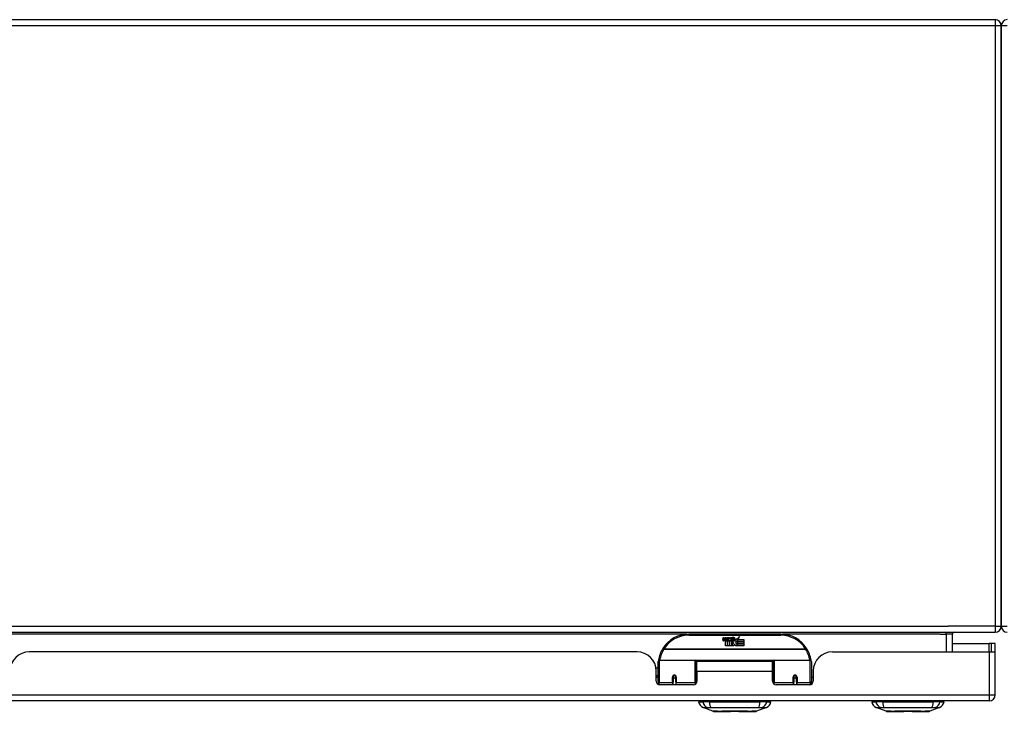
# Model space of a CAD drawing. Header units: inches. Extents: x 20 to 506, y 54 to 238.
# Tile 3 of 33: x 52 to 68, y 54 to 66. Entities that reach past the tile are written whole.
import ezdxf

# ---------------------------------------------------------------- set-up
doc = ezdxf.new("R2010")
doc.units = ezdxf.units.IN
doc.header["$MEASUREMENT"] = 0
doc.layers.add('Visible Edges(ANSI)', color=7, linetype='Continuous', lineweight=25)
doc.layers.add('Visible Tangent Edges(ANSI)', color=7, linetype='Continuous', lineweight=25)

msp = doc.modelspace()

# ---------------------------------------------------------------- linework, layer by layer
at = {"layer": 'Visible Edges(ANSI)'}
for p, q in [((21.625, 65.715), (68.151, 65.715)), ((68.25, 65.616), (68.25, 55.814)), ((68.25, 55.814), (68.25, 65.616)), ((20.349, 55.715), (68.151, 55.715)), ((64.652, 55.685), (63.152, 55.685)), ((63.707, 55.596), (63.713, 55.63)), ((63.713, 55.63), (63.726, 55.63)), ((63.726, 55.63), (63.72, 55.596)), ((63.743, 55.608), (63.747, 55.63)), ((63.747, 55.63), (63.76, 55.63)), ((63.76, 55.63), (63.754, 55.596)), ((63.77, 55.579), (63.769, 55.573)), ((63.774, 55.585), (63.771, 55.585)), ((63.773, 55.575), (63.774, 55.585)), ((63.784, 55.575), (63.773, 55.575)), ((63.777, 55.608), (63.781, 55.63)), ((63.781, 55.63), (63.794, 55.63)), ((63.794, 55.63), (63.784, 55.575)), ((63.79, 55.575), (63.814, 55.602)), ((63.806, 55.575), (63.79, 55.575)), ((63.801, 55.63), (63.817, 55.63)), ((63.814, 55.602), (63.801, 55.63)), ((63.82, 55.594), (63.806, 55.575)), ((63.808, 55.573), (63.816, 55.583)), ((63.816, 55.583), (63.816, 55.492)), ((63.817, 55.63), (63.825, 55.611)), ((63.822, 55.594), (63.82, 55.594)), ((63.82, 55.59), (63.827, 55.573)), ((63.82, 55.492), (63.82, 55.59)), ((63.83, 55.575), (63.822, 55.594)), ((63.825, 55.611), (63.827, 55.611)), ((63.827, 55.611), (63.84, 55.63)), ((63.846, 55.575), (63.83, 55.575)), ((63.857, 55.63), (63.832, 55.602)), ((63.832, 55.602), (63.846, 55.575)), ((63.84, 55.63), (63.857, 55.63)), ((63.855, 55.606), (63.892, 55.606)), ((63.862, 55.618), (63.862, 55.627)), ((63.891, 55.597), (63.867, 55.597)), ((63.896, 55.58), (63.903, 55.568)), ((63.903, 55.568), (63.934, 55.612)), ((63.936, 55.574), (63.916, 55.546)), ((63.934, 55.612), (63.936, 55.598)), ((63.936, 55.598), (63.98, 55.644)), ((63.938, 55.564), (63.936, 55.574)), ((63.953, 55.593), (63.938, 55.564)), ((63.953, 55.565), (63.953, 55.593)), ((63.98, 55.644), (63.955, 55.597)), ((63.955, 55.597), (64.052, 55.597)), ((64.052, 55.597), (64.052, 55.565)), ((67.452, 55.395), (67.452, 55.684)), ((63.752, 55.492), (63.752, 55.571)), ((63.782, 55.492), (63.752, 55.492)), ((63.769, 55.573), (63.782, 55.573)), ((63.782, 55.573), (63.782, 55.492)), ((63.786, 55.573), (63.808, 55.573)), ((63.786, 55.492), (63.786, 55.573)), ((63.816, 55.492), (63.786, 55.492)), ((63.887, 55.492), (63.82, 55.492)), ((63.827, 55.573), (63.85, 55.573)), ((63.85, 55.573), (63.85, 55.493)), ((63.85, 55.493), (63.886, 55.542)), ((63.886, 55.542), (63.866, 55.572)), ((63.901, 55.518), (63.887, 55.492)), ((63.918, 55.492), (63.901, 55.518)), ((63.916, 55.546), (63.953, 55.492)), ((64.052, 55.492), (63.918, 55.492)), ((64.052, 55.565), (63.953, 55.565)), ((63.953, 55.56), (64.052, 55.56)), ((63.953, 55.528), (63.953, 55.56)), ((64.052, 55.528), (63.953, 55.528)), ((63.953, 55.524), (64.052, 55.524)), ((63.953, 55.492), (63.953, 55.524)), ((64.052, 55.56), (64.052, 55.528)), ((64.052, 55.524), (64.052, 55.492)), ((67.452, 55.529), (68.053, 55.529)), ((68.084, 55.529), (68.053, 55.529)), ((68.152, 55.529), (68.084, 55.529)), ((68.084, 55.529), (68.084, 55.395)), ((68.152, 55.412), (68.152, 55.529)), ((62.309, 55.395), (52.394, 55.395)), ((62.672, 55.26), (63.256, 55.26)), ((64.548, 55.26), (65.132, 55.26)), ((65.495, 55.395), (68.053, 55.395)), ((68.053, 55.395), (68.15, 55.395)), ((68.152, 54.694), (68.152, 55.412)), ((62.617, 55.135), (62.652, 55.135)), ((62.652, 54.91), (62.652, 55.24)), ((63.272, 55.244), (63.272, 54.906)), ((63.272, 55.168), (63.286, 55.168)), ((63.286, 55.072), (63.286, 55.24)), ((64.517, 55.24), (63.286, 55.24)), ((64.517, 55.072), (64.517, 55.24)), ((64.532, 54.906), (64.532, 55.244)), ((65.152, 55.24), (65.152, 54.91)), ((62.621, 54.917), (62.621, 55.083)), ((62.621, 55.009), (62.652, 55.009)), ((62.652, 54.976), (62.621, 54.976)), ((62.896, 54.987), (62.896, 54.901)), ((62.898, 54.985), (62.896, 54.985)), ((62.897, 54.993), (62.899, 54.992)), ((62.898, 54.993), (62.898, 54.987)), ((62.902, 54.976), (62.9, 54.976)), ((62.936, 54.976), (62.933, 54.976)), ((62.937, 54.984), (62.939, 54.984)), ((62.939, 54.901), (62.939, 54.987)), ((63.272, 54.977), (63.286, 54.977)), ((63.286, 55.072), (63.286, 54.917)), ((64.517, 54.917), (64.517, 55.072)), ((64.865, 54.987), (64.865, 54.901)), ((64.865, 54.985), (64.867, 54.985)), ((64.867, 54.997), (64.867, 54.987)), ((64.87, 54.976), (64.868, 54.976)), ((64.904, 54.976), (64.902, 54.976)), ((64.906, 54.987), (64.906, 54.997)), ((64.906, 54.985), (64.908, 54.985)), ((64.908, 54.901), (64.908, 54.987)), ((65.183, 54.976), (65.152, 54.976)), ((65.183, 55.083), (65.183, 54.917)), ((62.652, 54.91), (62.652, 54.865)), ((63.227, 54.858), (62.68, 54.858)), ((62.896, 54.858), (62.896, 54.901)), ((62.939, 54.901), (62.939, 54.858)), ((63.272, 54.879), (63.272, 54.906)), ((64.532, 54.906), (64.532, 54.879)), ((65.124, 54.858), (64.577, 54.858)), ((64.865, 54.858), (64.865, 54.901)), ((64.908, 54.901), (64.908, 54.858)), ((65.152, 54.865), (65.152, 54.91)), ((68.053, 54.595), (20.448, 54.595)), ((63.311, 54.579), (63.379, 54.579)), ((63.49, 54.579), (63.379, 54.579)), ((63.545, 54.425), (63.385, 54.487)), ((63.49, 54.579), (64.314, 54.579)), ((64.419, 54.487), (64.259, 54.425)), ((64.424, 54.579), (64.314, 54.579)), ((64.424, 54.579), (64.492, 54.579)), ((66.137, 54.579), (66.205, 54.579)), ((66.316, 54.579), (66.205, 54.579)), ((66.371, 54.425), (66.211, 54.487)), ((66.316, 54.579), (67.14, 54.579)), ((67.245, 54.487), (67.085, 54.425)), ((67.25, 54.579), (67.14, 54.579)), ((67.25, 54.579), (67.318, 54.579))]:
    msp.add_line(p, q, dxfattribs=at)
at = {"layer": 'Visible Edges(ANSI)', "flags": 128}
for points in [[(62.657, 55.259), (62.657, 55.258), (62.657, 55.258), (62.657, 55.258), (62.657, 55.258), (62.657, 55.257), (62.657, 55.257), (62.657, 55.257), (62.657, 55.257), (62.657, 55.256), (62.657, 55.256), (62.657, 55.256), (62.657, 55.256), (62.657, 55.255), (62.657, 55.255), (62.657, 55.255), (62.657, 55.255), (62.657, 55.254), (62.657, 55.254), (62.657, 55.254), (62.657, 55.254), (62.657, 55.253), (62.657, 55.253), (62.657, 55.253), (62.657, 55.253)], [(65.147, 55.253), (65.147, 55.253), (65.147, 55.253), (65.147, 55.253), (65.147, 55.254), (65.147, 55.254), (65.147, 55.254), (65.147, 55.254), (65.147, 55.255), (65.147, 55.255), (65.147, 55.255), (65.147, 55.255), (65.147, 55.256), (65.147, 55.256), (65.147, 55.256), (65.147, 55.256), (65.147, 55.257), (65.147, 55.257), (65.147, 55.257), (65.147, 55.257), (65.147, 55.258), (65.147, 55.258), (65.147, 55.258), (65.146, 55.258), (65.146, 55.259)], [(62.896, 54.987), (62.896, 54.99), (62.897, 54.993), (62.898, 54.995), (62.899, 54.998), (62.9, 55), (62.902, 55.002), (62.904, 55.004), (62.906, 55.006), (62.909, 55.007), (62.912, 55.008), (62.915, 55.009), (62.918, 55.009), (62.921, 55.009), (62.924, 55.008), (62.926, 55.007), (62.929, 55.006), (62.931, 55.004), (62.933, 55.002), (62.935, 55), (62.937, 54.998), (62.938, 54.995), (62.939, 54.993), (62.939, 54.99), (62.939, 54.987)], [(63.286, 54.939), (63.286, 54.939), (63.286, 54.939), (63.286, 54.939), (63.286, 54.939), (63.286, 54.939), (63.286, 54.939), (63.286, 54.94), (63.286, 54.94), (63.286, 54.94), (63.286, 54.94), (63.286, 54.94), (63.286, 54.94), (63.286, 54.94), (63.286, 54.94), (63.286, 54.94), (63.286, 54.94), (63.286, 54.94), (63.286, 54.94), (63.286, 54.94), (63.286, 54.94), (63.286, 54.94), (63.286, 54.94), (63.286, 54.94), (63.286, 54.94)], [(64.517, 54.94), (64.517, 54.94), (64.517, 54.94), (64.518, 54.94), (64.518, 54.94), (64.518, 54.94), (64.518, 54.94), (64.518, 54.94), (64.518, 54.94), (64.518, 54.94), (64.518, 54.94), (64.518, 54.94), (64.518, 54.94), (64.518, 54.94), (64.518, 54.94), (64.518, 54.94), (64.518, 54.94), (64.518, 54.94), (64.518, 54.939), (64.518, 54.939), (64.518, 54.939), (64.518, 54.939), (64.518, 54.939), (64.518, 54.939), (64.518, 54.939)], [(64.865, 54.987), (64.865, 54.99), (64.865, 54.993), (64.866, 54.995), (64.867, 54.998), (64.869, 55), (64.87, 55.002), (64.873, 55.004), (64.875, 55.006), (64.878, 55.007), (64.88, 55.008), (64.883, 55.009), (64.886, 55.009), (64.889, 55.009), (64.892, 55.008), (64.895, 55.007), (64.897, 55.006), (64.9, 55.004), (64.902, 55.002), (64.904, 55), (64.905, 54.998), (64.906, 54.995), (64.907, 54.993), (64.908, 54.99), (64.908, 54.987)], [(63.547, 54.425), (63.547, 54.425), (63.549, 54.425), (63.551, 54.425), (63.554, 54.424), (63.557, 54.424), (63.562, 54.424), (63.568, 54.424), (63.574, 54.424), (63.581, 54.424), (63.589, 54.424), (63.597, 54.424), (63.607, 54.424), (63.617, 54.424), (63.627, 54.424), (63.639, 54.424), (63.651, 54.424), (63.663, 54.424), (63.676, 54.424), (63.69, 54.424), (63.704, 54.424), (63.719, 54.424), (63.734, 54.424), (63.75, 54.424), (63.766, 54.424), (63.782, 54.424), (63.799, 54.424), (63.816, 54.424), (63.833, 54.424), (63.85, 54.425), (63.867, 54.425), (63.884, 54.425), (63.902, 54.425), (63.919, 54.425), (63.937, 54.425), (63.954, 54.425), (63.971, 54.424), (63.988, 54.424), (64.005, 54.424), (64.022, 54.424), (64.038, 54.424), (64.054, 54.424), (64.07, 54.424), (64.085, 54.424), (64.1, 54.424), (64.114, 54.424), (64.128, 54.424), (64.141, 54.424), (64.153, 54.424), (64.165, 54.424), (64.177, 54.424), (64.187, 54.424), (64.197, 54.424), (64.207, 54.424), (64.215, 54.424), (64.223, 54.424), (64.23, 54.424), (64.236, 54.424), (64.242, 54.424), (64.246, 54.424), (64.25, 54.424), (64.253, 54.425), (64.255, 54.425), (64.257, 54.425), (64.257, 54.425)], [(66.373, 54.425), (66.373, 54.425), (66.375, 54.425), (66.377, 54.425), (66.38, 54.424), (66.383, 54.424), (66.388, 54.424), (66.394, 54.424), (66.4, 54.424), (66.407, 54.424), (66.415, 54.424), (66.423, 54.424), (66.433, 54.424), (66.443, 54.424), (66.453, 54.424), (66.465, 54.424), (66.477, 54.424), (66.489, 54.424), (66.503, 54.424), (66.516, 54.424), (66.53, 54.424), (66.545, 54.424), (66.56, 54.424), (66.576, 54.424), (66.592, 54.424), (66.608, 54.424), (66.625, 54.424), (66.642, 54.424), (66.659, 54.424), (66.676, 54.425), (66.693, 54.425), (66.711, 54.425), (66.728, 54.425), (66.746, 54.425), (66.763, 54.425), (66.78, 54.425), (66.798, 54.424), (66.814, 54.424), (66.831, 54.424), (66.848, 54.424), (66.864, 54.424), (66.88, 54.424), (66.896, 54.424), (66.911, 54.424), (66.926, 54.424), (66.94, 54.424), (66.954, 54.424), (66.967, 54.424), (66.979, 54.424), (66.991, 54.424), (67.003, 54.424), (67.013, 54.424), (67.023, 54.424), (67.033, 54.424), (67.041, 54.424), (67.049, 54.424), (67.056, 54.424), (67.062, 54.424), (67.068, 54.424), (67.072, 54.424), (67.076, 54.424), (67.079, 54.425), (67.081, 54.425), (67.083, 54.425), (67.083, 54.425)]]:
    msp.add_lwpolyline(points, dxfattribs=at)
at = {"layer": 'Visible Edges(ANSI)'}
for centre in [(62.918, 54.987), (64.886, 54.987)]:
    msp.add_circle(centre, 0.0197, dxfattribs=at)
for centre, radius, start, end in [((68.151, 65.616), 0.099, 0, 90), ((68.349, 65.616), 0.099, 90, 180), ((68.151, 55.814), 0.099, 270, 0), ((68.349, 55.814), 0.099, 180, 270), ((63.152, 55.185), 0.5, 90, 147.7623), ((63.735, 55.59), 0.0288, 169, 198.4748), ((63.718, 55.584), 0.0105, 198.4748, 269.6788), ((63.718, 55.599), 0.0246, 269.6788, 333.9508), ((63.732, 55.593), 0.0123, 169.9922, 203.5487), ((63.727, 55.591), 0.006, 203.5487, 276.1027), ((63.726, 55.597), 0.0126, 276.1027, 327.6083), ((63.697, 55.615), 0.0465, 328.5584, 350.8257), ((63.768, 55.59), 0.0288, 183.6169, 196.9928), ((63.751, 55.584), 0.0101, 196.9928, 269.4776), ((63.751, 55.598), 0.024, 269.4776, 327.4114), ((63.752, 55.595), 0.024, 268.7952, 316.5849), ((63.766, 55.593), 0.0123, 170, 203.5571), ((63.76, 55.591), 0.006, 203.5571, 276.03), ((63.76, 55.597), 0.0126, 276.03, 327.5992), ((63.731, 55.616), 0.0465, 327.5992, 350), ((63.881, 55.595), 0.0282, 156.1555, 203.8445), ((63.869, 55.59), 0.0152, 203.8445, 265.0802), ((63.88, 55.569), 0.0607, 81.5605, 107.3343), ((63.874, 55.59), 0.0307, 64.6784, 112.5609), ((63.875, 55.593), 0.00955, 151.4547, 231.1652), ((63.873, 55.604), 0.033, 257.079, 313.1785), ((63.873, 55.604), 0.0299, 260.4085, 314.1684), ((63.876, 55.594), 0.0109, 231.1652, 289.3797), ((63.874, 55.599), 0.0168, 289.3797, 352.9975), ((63.883, 55.609), 0.0096, 343.5261, 64.6784), ((63.886, 55.61), 0.0197, 356.5646, 81.5605), ((63.866, 55.611), 0.0398, 314.1684, 356.5646), ((64.652, 55.185), 0.5, 32.2377, 90), ((67.483, 55.684), 0.031, 90, 180), ((63.152, 55.185), 0.5, 147.7623, 171.4919), ((64.652, 55.185), 0.5, 8.5081, 32.2377), ((52.394, 55.083), 0.312, 90, 180), ((62.309, 55.083), 0.312, 0, 90), ((62.672, 55.24), 0.0197, 90, 180), ((63.256, 55.244), 0.0157, 0, 90), ((64.548, 55.244), 0.0157, 90, 180), ((65.132, 55.24), 0.0197, 0, 90), ((65.495, 55.083), 0.312, 90, 180), ((68.053, 55.412), 0.099, 350.1123, 0), ((62.918, 54.987), 0.0217, 180, 350.853), ((64.886, 54.987), 0.0217, 180, 0), ((62.68, 54.917), 0.0591, 180, 270), ((63.227, 54.917), 0.0591, 270, 0), ((64.577, 54.917), 0.0591, 180, 270), ((65.124, 54.917), 0.0591, 270, 0), ((68.053, 54.694), 0.099, 270, 0), ((63.428, 54.597), 0.118, 188.6009, 248.7495), ((63.37, 54.572), 0.0394, 143.1301, 168.463), ((64.376, 54.597), 0.118, 291.2505, 351.3991), ((64.433, 54.572), 0.0394, 11.537, 36.8699), ((66.254, 54.597), 0.118, 188.6009, 248.7495), ((66.196, 54.572), 0.0394, 143.1301, 168.463), ((67.202, 54.597), 0.118, 291.2505, 351.3991), ((67.259, 54.572), 0.0394, 11.537, 36.8699), ((63.547, 54.429), 0.00492, 248.7495, 269.7912), ((64.257, 54.429), 0.00492, 270.2088, 291.2505), ((66.373, 54.429), 0.00492, 248.7495, 269.7912), ((67.083, 54.429), 0.00492, 270.2088, 291.2505)]:
    msp.add_arc(centre, radius, start, end, dxfattribs=at)
for start_param, end_param in [(3.444465, 3.571292), (5.853486, 5.980313)]:
    msp.add_ellipse((64.886, 54.996), major_axis=(0.0217, 0), ratio=0.267949, start_param=start_param, end_param=end_param, dxfattribs=at)
at = {"layer": 'Visible Tangent Edges(ANSI)'}
for p, q in [((68.151, 65.715), (68.151, 65.616)), ((68.151, 65.616), (21.625, 65.616)), ((68.25, 65.616), (68.151, 65.616)), ((68.151, 65.616), (68.151, 55.814)), ((68.349, 65.616), (68.25, 65.616)), ((20.349, 55.814), (67.384, 55.814)), ((68.151, 55.814), (67.384, 55.814)), ((68.151, 55.814), (68.25, 55.814)), ((68.151, 55.814), (68.151, 55.715)), ((68.25, 55.814), (68.349, 55.814)), ((63.12, 55.684), (51.583, 55.684)), ((63.152, 55.665), (63.152, 55.685)), ((63.152, 55.665), (64.652, 55.665)), ((64.652, 55.685), (64.652, 55.665)), ((67.252, 55.684), (64.684, 55.684)), ((67.252, 55.684), (67.353, 55.684)), ((67.353, 55.684), (67.353, 55.715)), ((67.452, 55.684), (67.353, 55.684)), ((67.353, 55.684), (67.353, 55.395)), ((62.746, 55.441), (62.729, 55.451)), ((65.058, 55.441), (62.746, 55.441)), ((62.746, 55.437), (62.746, 55.441)), ((62.746, 55.437), (65.058, 55.437)), ((65.075, 55.451), (65.058, 55.441)), ((65.058, 55.441), (65.058, 55.437)), ((68.053, 55.395), (68.053, 55.529)), ((62.672, 55.26), (62.672, 54.891)), ((63.256, 54.891), (63.256, 55.26)), ((64.548, 55.26), (64.548, 54.891)), ((65.132, 54.891), (65.132, 55.26)), ((68.053, 55.395), (68.053, 54.694)), ((64.534, 55.252), (63.27, 55.252)), ((62.886, 54.891), (62.886, 54.983)), ((62.949, 54.983), (62.949, 54.891)), ((64.517, 55.072), (63.286, 55.072)), ((64.855, 54.891), (64.855, 54.983)), ((64.877, 55.007), (64.895, 55.007)), ((64.918, 54.983), (64.918, 54.891)), ((62.672, 54.859), (62.672, 54.891)), ((62.886, 54.891), (62.672, 54.891)), ((62.886, 54.891), (62.886, 54.858)), ((63.256, 54.891), (62.949, 54.891)), ((62.949, 54.858), (62.949, 54.891)), ((63.256, 54.891), (63.256, 54.866)), ((64.548, 54.866), (64.548, 54.891)), ((64.855, 54.891), (64.548, 54.891)), ((64.855, 54.891), (64.855, 54.858)), ((65.132, 54.891), (64.918, 54.891)), ((64.918, 54.858), (64.918, 54.891)), ((65.132, 54.891), (65.132, 54.859)), ((20.448, 54.694), (68.053, 54.694)), ((68.053, 54.694), (68.152, 54.694)), ((68.053, 54.694), (68.053, 54.595)), ((67.245, 54.487), (67.085, 54.425))]:
    msp.add_line(p, q, dxfattribs=at)
at = {"layer": 'Visible Tangent Edges(ANSI)', "flags": 128}
for points in [[(64.532, 55.108), (64.531, 55.108), (64.531, 55.109), (64.53, 55.109), (64.53, 55.11), (64.529, 55.111), (64.529, 55.111), (64.528, 55.112), (64.528, 55.112), (64.527, 55.113), (64.526, 55.113), (64.526, 55.114), (64.525, 55.115), (64.525, 55.115), (64.524, 55.116), (64.523, 55.116), (64.523, 55.117), (64.522, 55.117), (64.521, 55.118), (64.521, 55.118), (64.52, 55.119), (64.519, 55.119), (64.519, 55.12), (64.518, 55.121), (64.517, 55.121)], [(64.517, 55.103), (64.519, 55.101), (64.52, 55.1), (64.521, 55.098), (64.522, 55.096), (64.523, 55.094), (64.523, 55.092), (64.524, 55.091), (64.525, 55.089), (64.526, 55.087), (64.527, 55.085), (64.527, 55.083), (64.528, 55.082), (64.529, 55.08), (64.529, 55.078), (64.53, 55.076), (64.53, 55.075), (64.53, 55.073), (64.531, 55.071), (64.531, 55.069), (64.531, 55.068), (64.532, 55.066), (64.532, 55.064), (64.532, 55.063), (64.532, 55.061)], [(62.949, 54.983), (62.949, 54.987), (62.948, 54.991), (62.947, 54.995), (62.945, 54.999), (62.943, 55.002), (62.941, 55.006), (62.938, 55.009), (62.934, 55.011), (62.93, 55.013), (62.926, 55.015), (62.922, 55.016), (62.918, 55.016), (62.913, 55.016), (62.909, 55.015), (62.905, 55.013), (62.901, 55.011), (62.898, 55.009), (62.895, 55.006), (62.892, 55.002), (62.89, 54.999), (62.888, 54.995), (62.887, 54.991), (62.886, 54.987), (62.886, 54.983)], [(63.286, 54.977), (63.285, 54.974), (63.284, 54.972), (63.284, 54.97), (63.283, 54.967), (63.283, 54.965), (63.282, 54.962), (63.282, 54.96), (63.281, 54.958), (63.281, 54.955), (63.28, 54.953), (63.28, 54.95), (63.279, 54.948), (63.279, 54.945), (63.278, 54.943), (63.278, 54.941), (63.278, 54.938), (63.277, 54.936), (63.277, 54.933), (63.276, 54.931), (63.276, 54.928), (63.276, 54.926), (63.276, 54.923), (63.275, 54.921), (63.275, 54.918)], [(64.529, 54.918), (64.529, 54.921), (64.528, 54.924), (64.528, 54.926), (64.528, 54.929), (64.527, 54.931), (64.527, 54.934), (64.527, 54.937), (64.526, 54.939), (64.526, 54.942), (64.525, 54.944), (64.525, 54.947), (64.524, 54.949), (64.524, 54.952), (64.523, 54.954), (64.523, 54.957), (64.522, 54.96), (64.522, 54.962), (64.521, 54.965), (64.521, 54.967), (64.52, 54.97), (64.519, 54.972), (64.519, 54.975), (64.518, 54.977), (64.517, 54.98)], [(64.918, 54.983), (64.917, 54.987), (64.917, 54.991), (64.916, 54.995), (64.914, 54.999), (64.912, 55.002), (64.909, 55.006), (64.906, 55.009), (64.903, 55.011), (64.899, 55.013), (64.895, 55.015), (64.89, 55.016), (64.886, 55.016), (64.882, 55.016), (64.878, 55.015), (64.874, 55.013), (64.87, 55.011), (64.866, 55.009), (64.863, 55.006), (64.861, 55.002), (64.859, 54.999), (64.857, 54.995), (64.856, 54.991), (64.855, 54.987), (64.855, 54.983)], [(63.385, 54.487), (63.386, 54.487), (63.386, 54.487), (63.387, 54.487), (63.388, 54.487), (63.389, 54.487), (63.39, 54.487), (63.392, 54.487), (63.394, 54.487), (63.396, 54.487), (63.399, 54.487), (63.402, 54.486), (63.405, 54.486), (63.408, 54.486), (63.412, 54.486), (63.415, 54.486), (63.419, 54.486), (63.424, 54.486), (63.428, 54.486), (63.433, 54.486), (63.438, 54.486), (63.443, 54.486), (63.448, 54.486), (63.454, 54.486), (63.462, 54.485)], [(63.462, 54.485), (63.463, 54.485), (63.465, 54.485), (63.466, 54.486), (63.468, 54.486), (63.47, 54.486), (63.471, 54.486), (63.473, 54.486), (63.475, 54.486), (63.477, 54.486), (63.479, 54.486), (63.481, 54.486), (63.483, 54.486), (63.485, 54.486), (63.488, 54.486), (63.49, 54.486), (63.492, 54.486), (63.495, 54.486), (63.497, 54.486), (63.5, 54.486), (63.502, 54.486), (63.505, 54.486), (63.508, 54.485), (63.511, 54.485), (63.513, 54.485)], [(63.513, 54.485), (63.547, 54.486), (63.578, 54.486), (63.609, 54.486), (63.641, 54.486), (63.673, 54.486), (63.705, 54.486), (63.738, 54.487), (63.77, 54.487), (63.803, 54.487), (63.836, 54.487), (63.869, 54.487), (63.902, 54.487), (63.935, 54.487), (63.968, 54.487), (64.001, 54.487), (64.033, 54.487), (64.066, 54.487), (64.099, 54.486), (64.131, 54.486), (64.163, 54.486), (64.195, 54.486), (64.226, 54.486), (64.257, 54.486), (64.291, 54.485)], [(64.291, 54.485), (64.293, 54.485), (64.296, 54.485), (64.299, 54.486), (64.301, 54.486), (64.304, 54.486), (64.307, 54.486), (64.309, 54.486), (64.311, 54.486), (64.314, 54.486), (64.316, 54.486), (64.318, 54.486), (64.321, 54.486), (64.323, 54.486), (64.325, 54.486), (64.327, 54.486), (64.329, 54.486), (64.331, 54.486), (64.333, 54.486), (64.334, 54.486), (64.336, 54.486), (64.338, 54.486), (64.339, 54.485), (64.341, 54.485), (64.342, 54.485)], [(64.342, 54.485), (64.35, 54.486), (64.356, 54.486), (64.361, 54.486), (64.366, 54.486), (64.371, 54.486), (64.376, 54.486), (64.38, 54.486), (64.385, 54.486), (64.389, 54.486), (64.392, 54.486), (64.396, 54.486), (64.399, 54.486), (64.402, 54.486), (64.405, 54.487), (64.408, 54.487), (64.41, 54.487), (64.412, 54.487), (64.414, 54.487), (64.415, 54.487), (64.416, 54.487), (64.417, 54.487), (64.418, 54.487), (64.418, 54.487), (64.419, 54.487)], [(66.211, 54.487), (66.212, 54.487), (66.212, 54.487), (66.213, 54.487), (66.214, 54.487), (66.215, 54.487), (66.216, 54.487), (66.218, 54.487), (66.22, 54.487), (66.222, 54.487), (66.225, 54.487), (66.228, 54.486), (66.231, 54.486), (66.234, 54.486), (66.238, 54.486), (66.241, 54.486), (66.245, 54.486), (66.25, 54.486), (66.254, 54.486), (66.259, 54.486), (66.264, 54.486), (66.269, 54.486), (66.274, 54.486), (66.28, 54.486), (66.288, 54.485)], [(66.288, 54.485), (66.289, 54.485), (66.291, 54.485), (66.292, 54.486), (66.294, 54.486), (66.296, 54.486), (66.297, 54.486), (66.299, 54.486), (66.301, 54.486), (66.303, 54.486), (66.305, 54.486), (66.307, 54.486), (66.309, 54.486), (66.311, 54.486), (66.314, 54.486), (66.316, 54.486), (66.318, 54.486), (66.321, 54.486), (66.323, 54.486), (66.326, 54.486), (66.329, 54.486), (66.331, 54.486), (66.334, 54.485), (66.337, 54.485), (66.339, 54.485)], [(66.339, 54.485), (66.373, 54.486), (66.404, 54.486), (66.435, 54.486), (66.467, 54.486), (66.499, 54.486), (66.531, 54.486), (66.564, 54.487), (66.596, 54.487), (66.629, 54.487), (66.662, 54.487), (66.695, 54.487), (66.728, 54.487), (66.761, 54.487), (66.794, 54.487), (66.827, 54.487), (66.859, 54.487), (66.892, 54.487), (66.925, 54.486), (66.957, 54.486), (66.989, 54.486), (67.021, 54.486), (67.052, 54.486), (67.083, 54.486), (67.117, 54.485)], [(67.117, 54.485), (67.118, 54.485), (67.119, 54.485), (67.121, 54.485), (67.122, 54.485), (67.123, 54.486), (67.125, 54.486), (67.126, 54.486), (67.127, 54.486), (67.129, 54.486), (67.13, 54.486), (67.131, 54.486), (67.133, 54.486), (67.134, 54.486), (67.135, 54.486), (67.136, 54.486), (67.137, 54.486), (67.139, 54.486), (67.14, 54.486), (67.141, 54.486), (67.142, 54.486), (67.143, 54.486), (67.145, 54.486), (67.146, 54.486), (67.147, 54.486)], [(67.147, 54.486), (67.148, 54.486), (67.149, 54.486), (67.15, 54.486), (67.151, 54.486), (67.152, 54.486), (67.153, 54.486), (67.154, 54.486), (67.155, 54.486), (67.156, 54.486), (67.157, 54.486), (67.158, 54.486), (67.159, 54.486), (67.159, 54.486), (67.16, 54.486), (67.161, 54.486), (67.162, 54.486), (67.163, 54.486), (67.164, 54.486), (67.164, 54.486), (67.165, 54.485), (67.166, 54.485), (67.167, 54.485), (67.167, 54.485), (67.168, 54.485)], [(67.168, 54.485), (67.176, 54.486), (67.182, 54.486), (67.187, 54.486), (67.192, 54.486), (67.197, 54.486), (67.202, 54.486), (67.206, 54.486), (67.211, 54.486), (67.215, 54.486), (67.218, 54.486), (67.222, 54.486), (67.225, 54.486), (67.228, 54.486), (67.231, 54.487), (67.234, 54.487), (67.236, 54.487), (67.238, 54.487), (67.24, 54.487), (67.241, 54.487), (67.242, 54.487), (67.243, 54.487), (67.244, 54.487), (67.244, 54.487), (67.245, 54.487)], [(63.627, 54.424), (63.621, 54.425), (63.615, 54.425), (63.609, 54.425), (63.603, 54.425), (63.598, 54.425), (63.592, 54.425), (63.587, 54.425), (63.583, 54.425), (63.578, 54.425), (63.574, 54.425), (63.57, 54.425), (63.566, 54.425), (63.563, 54.425), (63.56, 54.425), (63.557, 54.425), (63.555, 54.425), (63.552, 54.425), (63.55, 54.425), (63.549, 54.425), (63.547, 54.425), (63.546, 54.425), (63.546, 54.425), (63.545, 54.425), (63.545, 54.425)], [(63.674, 54.424), (63.672, 54.424), (63.67, 54.424), (63.668, 54.424), (63.666, 54.424), (63.664, 54.424), (63.662, 54.424), (63.66, 54.424), (63.658, 54.424), (63.656, 54.424), (63.654, 54.424), (63.652, 54.424), (63.65, 54.424), (63.648, 54.424), (63.646, 54.424), (63.644, 54.424), (63.642, 54.424), (63.64, 54.424), (63.638, 54.424), (63.636, 54.424), (63.635, 54.424), (63.633, 54.424), (63.631, 54.424), (63.629, 54.424), (63.627, 54.424)], [(64.13, 54.424), (64.113, 54.425), (64.097, 54.425), (64.079, 54.425), (64.061, 54.425), (64.042, 54.425), (64.023, 54.425), (64.003, 54.425), (63.983, 54.425), (63.963, 54.425), (63.943, 54.425), (63.922, 54.425), (63.902, 54.425), (63.881, 54.425), (63.861, 54.425), (63.84, 54.425), (63.82, 54.425), (63.8, 54.425), (63.781, 54.425), (63.762, 54.425), (63.743, 54.425), (63.725, 54.425), (63.707, 54.425), (63.69, 54.425), (63.674, 54.424)], [(64.177, 54.424), (64.175, 54.424), (64.173, 54.424), (64.171, 54.424), (64.169, 54.424), (64.167, 54.424), (64.166, 54.424), (64.164, 54.424), (64.162, 54.424), (64.16, 54.424), (64.158, 54.424), (64.156, 54.424), (64.154, 54.424), (64.152, 54.424), (64.15, 54.424), (64.148, 54.424), (64.146, 54.424), (64.144, 54.424), (64.142, 54.424), (64.14, 54.424), (64.138, 54.424), (64.136, 54.424), (64.134, 54.424), (64.132, 54.424), (64.13, 54.424)], [(64.259, 54.425), (64.259, 54.425), (64.258, 54.425), (64.257, 54.425), (64.256, 54.425), (64.255, 54.425), (64.253, 54.425), (64.251, 54.425), (64.249, 54.425), (64.247, 54.425), (64.244, 54.425), (64.241, 54.425), (64.237, 54.425), (64.234, 54.425), (64.23, 54.425), (64.226, 54.425), (64.221, 54.425), (64.217, 54.425), (64.212, 54.425), (64.206, 54.425), (64.201, 54.425), (64.195, 54.425), (64.189, 54.425), (64.183, 54.425), (64.177, 54.424)], [(66.453, 54.424), (66.447, 54.425), (66.441, 54.425), (66.435, 54.425), (66.429, 54.425), (66.424, 54.425), (66.418, 54.425), (66.413, 54.425), (66.409, 54.425), (66.404, 54.425), (66.4, 54.425), (66.396, 54.425), (66.392, 54.425), (66.389, 54.425), (66.386, 54.425), (66.383, 54.425), (66.381, 54.425), (66.378, 54.425), (66.376, 54.425), (66.375, 54.425), (66.373, 54.425), (66.372, 54.425), (66.372, 54.425), (66.371, 54.425), (66.371, 54.425)], [(66.5, 54.424), (66.498, 54.424), (66.496, 54.424), (66.494, 54.424), (66.492, 54.424), (66.49, 54.424), (66.488, 54.424), (66.486, 54.424), (66.484, 54.424), (66.482, 54.424), (66.48, 54.424), (66.478, 54.424), (66.476, 54.424), (66.474, 54.424), (66.472, 54.424), (66.47, 54.424), (66.468, 54.424), (66.466, 54.424), (66.464, 54.424), (66.462, 54.424), (66.461, 54.424), (66.459, 54.424), (66.457, 54.424), (66.455, 54.424), (66.453, 54.424)], [(66.956, 54.424), (66.939, 54.425), (66.922, 54.425), (66.905, 54.425), (66.887, 54.425), (66.868, 54.425), (66.849, 54.425), (66.829, 54.425), (66.81, 54.425), (66.789, 54.425), (66.769, 54.425), (66.749, 54.425), (66.728, 54.425), (66.707, 54.425), (66.687, 54.425), (66.666, 54.425), (66.646, 54.425), (66.626, 54.425), (66.607, 54.425), (66.588, 54.425), (66.569, 54.425), (66.551, 54.425), (66.533, 54.425), (66.516, 54.425), (66.5, 54.424)], [(67.003, 54.424), (67.001, 54.424), (66.999, 54.424), (66.997, 54.424), (66.995, 54.424), (66.993, 54.424), (66.992, 54.424), (66.99, 54.424), (66.988, 54.424), (66.986, 54.424), (66.984, 54.424), (66.982, 54.424), (66.98, 54.424), (66.978, 54.424), (66.976, 54.424), (66.974, 54.424), (66.972, 54.424), (66.97, 54.424), (66.968, 54.424), (66.966, 54.424), (66.964, 54.424), (66.962, 54.424), (66.96, 54.424), (66.958, 54.424), (66.956, 54.424)], [(67.085, 54.425), (67.085, 54.425), (67.084, 54.425), (67.083, 54.425), (67.082, 54.425), (67.081, 54.425), (67.079, 54.425), (67.078, 54.425), (67.075, 54.425), (67.073, 54.425), (67.07, 54.425), (67.067, 54.425), (67.064, 54.425), (67.06, 54.425), (67.056, 54.425), (67.052, 54.425), (67.047, 54.425), (67.043, 54.425), (67.038, 54.425), (67.032, 54.425), (67.027, 54.425), (67.021, 54.425), (67.015, 54.425), (67.009, 54.425), (67.003, 54.424)]]:
    msp.add_lwpolyline(points, dxfattribs=at)
at = {"layer": 'Visible Tangent Edges(ANSI)'}
for centre, radius, start, end in [((63.152, 55.185), 0.48, 90, 147.7623), ((64.652, 55.185), 0.48, 32.2377, 90), ((63.152, 55.181), 0.48, 147.7623, 170.5651), ((64.652, 55.181), 0.48, 9.4349, 32.2377), ((67.083, 54.429), 0.00492, 270.2088, 291.2505)]:
    msp.add_arc(centre, radius, start, end, dxfattribs=at)
for centre, major_axis, ratio, start_param, end_param in [((62.746, 55.441), (-0.0167, 0.0105), 0.161367, 0, 1.672214), ((65.058, 55.441), (0.0167, 0.0105), 0.161367, 4.610972, 6.283185), ((62.677, 55.256), (-0.0195, 0.0029), 0.187781, 0, 0.58509), ((65.127, 55.256), (0.0195, 0.0029), 0.187781, 5.698095, 6.283185), ((62.886, 54.987), (0.00984, 0), 0.476565, 4.712389, 6.283185), ((62.949, 54.987), (-0.00984, 0), 0.476565, 0, 1.570796), ((64.855, 54.987), (0.00984, 0), 0.476565, 4.712389, 6.283185), ((64.918, 54.987), (-0.00984, 0), 0.476565, 0, 1.570796), ((62.672, 54.91), (-0.0197, 0), 0.965926, 0, 1.570796), ((62.886, 54.901), (0.00984, 0), 0.965926, 4.712389, 6.283185), ((62.949, 54.901), (-0.00984, 0), 0.965926, 0, 1.570796), ((63.256, 54.906), (0.0157, 0), 0.965926, 4.712389, 6.283185), ((64.548, 54.906), (-0.0157, 0), 0.965926, 0, 1.570796), ((64.855, 54.901), (0.00984, 0), 0.965926, 4.712389, 6.283185), ((64.918, 54.901), (-0.00984, 0), 0.965926, 0, 1.570796), ((65.132, 54.91), (0.0197, 0), 0.965926, 4.712389, 6.283185), ((63.49, 54.599), (0.016, -0.117), 0.948273, 4.754759, 5.892029), ((63.528, 54.599), (-0.005, -0.118), 0.314585, 4.896593, 6.033863), ((64.276, 54.599), (0.005, -0.118), 0.314585, 0.249322, 1.386592), ((64.314, 54.599), (-0.016, -0.117), 0.948273, 0.391156, 1.528426), ((66.316, 54.599), (0.016, -0.117), 0.948273, 4.754759, 5.892029), ((66.354, 54.599), (-0.005, -0.118), 0.314585, 4.896593, 6.033863), ((67.102, 54.599), (0.005, -0.118), 0.314585, 0.249322, 1.386592), ((67.14, 54.599), (-0.016, -0.117), 0.948273, 0.391156, 1.528426)]:
    msp.add_ellipse(centre, major_axis=major_axis, ratio=ratio, start_param=start_param, end_param=end_param, dxfattribs=at)

doc.saveas('drawing.dxf')
